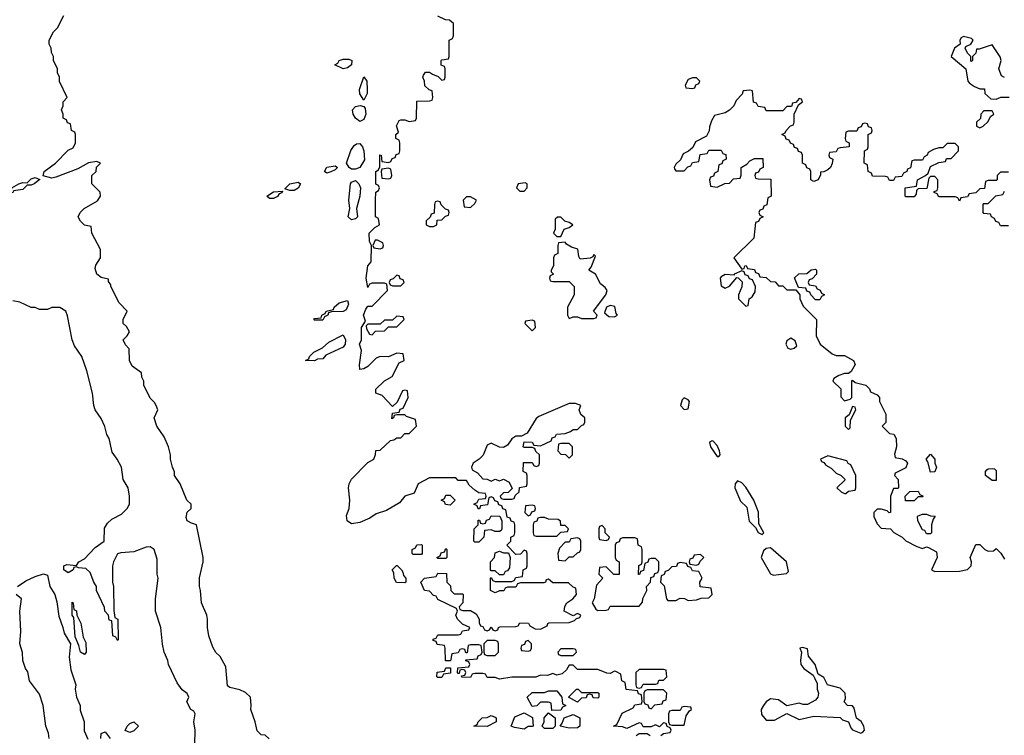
# Model space of a CAD drawing. Header units: inches. Extents: x 2792272 to 2951639, y 860504 to 1033803.
# Tile 94 of 209: x 2853934 to 2858729, y 985365 to 988849. Entities that reach past the tile are written whole.
import ezdxf

# ---------------------------------------------------------------- set-up
doc = ezdxf.new("R2010")
doc.units = ezdxf.units.IN
doc.header["$MEASUREMENT"] = 0
doc.layers.add('C8958', color=7, linetype='Continuous')

msp = doc.modelspace()

# ---------------------------------------------------------------- linework, layer by layer
at = {"layer": 'C8958', "color": 4}
for points, elevation in [([(2855148.4, 985348.4), (2855130, 985366), (2855110, 985368), (2855090, 985386), (2855081.2, 985430), (2855059, 985490), (2855062, 985510), (2855058, 985550), (2855032.9, 985572.9), (2855005.6, 985585.6), (2854957.2, 985597.2), (2854946.3, 985606.3), (2854938.6, 985698.6), (2854910, 985748), (2854890, 985768), (2854874.6, 985794.6), (2854855.3, 985850), (2854848.7, 985890), (2854848.9, 985931.1), (2854845.2, 985950), (2854819, 986010), (2854815.3, 986070), (2854809, 986090), (2854809.1, 986130.9), (2854828, 986210), (2854828, 986230), (2854795.3, 986390), (2854770, 986397.2), (2854749.3, 986409.3), (2854745.2, 986425.2), (2854750, 986451.3), (2854768.7, 986470), (2854768.7, 986490), (2854748.7, 986510), (2854715.3, 986590), (2854688.7, 986630), (2854688.4, 986648.4), (2854678, 986670), (2854668, 986710), (2854668, 986730), (2854658, 986770), (2854638, 986818), (2854602, 986870), (2854588.7, 986910), (2854606, 986950), (2854598, 986970), (2854590, 986986), (2854570, 987006), (2854538, 987070), (2854538, 987090), (2854528.9, 987108.9), (2854528, 987130), (2854482, 987162), (2854468.7, 987190), (2854467.3, 987247.3), (2854450, 987266), (2854438, 987290), (2854458, 987310), (2854468, 987330), (2854454.6, 987354.6), (2854438, 987370), (2854438, 987390), (2854458, 987430), (2854418, 987470), (2854378, 987550), (2854378, 987558), (2854366, 987574), (2854366, 987586), (2854330, 987593.2), (2854309.2, 987610), (2854302, 987638), (2854305.2, 987654.8), (2854328, 987690), (2854328, 987730), (2854286, 987810), (2854282, 987842), (2854250, 987848), (2854230, 987868), (2854219, 987890), (2854228.7, 987910), (2854248.7, 987930), (2854312.5, 987967.5), (2854328, 987990), (2854326, 988010), (2854286, 988050), (2854286, 988090), (2854306, 988110), (2854308.4, 988131.6), (2854328, 988150), (2854310, 988159), (2854268.4, 988151.6), (2854217.6, 988122.4), (2854110, 988082), (2854090, 988078), (2854048.4, 988088.4), (2854054, 988110), (2854109, 988150), (2854170, 988214), (2854194.6, 988225.4), (2854206, 988250), (2854206, 988290), (2854202, 988302), (2854186, 988310), (2854182, 988342), (2854167.3, 988347.3), (2854162, 988362), (2854146, 988370), (2854146, 988390), (2854138, 988410), (2854146, 988430), (2854146, 988450), (2854166, 988470), (2854128.4, 988548.4), (2854128, 988570), (2854118, 988590), (2854118, 988610), (2854098, 988650), (2854098, 988670), (2854088.9, 988688.9), (2854088, 988710), (2854078, 988730), (2854078, 988750), (2854098, 988790), (2854118, 988810), (2854148.7, 988870)], 8), ([(2857056.4, 985363.6), (2857070, 985374), (2857102, 985378), (2857106, 985390), (2857102, 985402), (2857087.3, 985407.3), (2857082, 985422), (2857070, 985426), (2857050, 985406), (2857030, 985415.3), (2857010, 985406), (2856970, 985406), (2856962, 985422), (2856950, 985426), (2856890, 985398), (2856870, 985406), (2856826, 985410), (2856842, 985418), (2856867.3, 985472.7), (2856922, 985498), (2856930, 985514), (2856962, 985518), (2856966, 985530), (2856962, 985562), (2856947.3, 985567.3), (2856942, 985582), (2856887.3, 985587.3), (2856882, 985622), (2856866, 985630), (2856862, 985662), (2856836.4, 985676.4), (2856830, 985678), (2856810, 985666), (2856792.7, 985667.3), (2856750, 985686), (2856650, 985686), (2856630, 985706), (2856610, 985706), (2856596.9, 985683.1), (2856576, 985664), (2856550, 985658), (2856530, 985666), (2856503.6, 985656.4), (2856470, 985658), (2856447.3, 985647.3), (2856330, 985648), (2856270, 985638), (2856250, 985646), (2856210, 985646), (2856202, 985662), (2856190, 985666), (2856150, 985666), (2856138, 985662), (2856130, 985646), (2856087.3, 985647.3), (2856086, 985654), (2856102, 985658), (2856106, 985670), (2856102, 985682), (2856090, 985686), (2856078, 985682), (2856074, 985666), (2856070, 985666), (2856066, 985670), (2856067.3, 985692.7), (2856122, 985698), (2856126, 985710), (2856122, 985722), (2856107.3, 985727.3), (2856107.3, 985732.7), (2856162, 985738), (2856167.3, 985752.7), (2856182, 985758), (2856186, 985770), (2856182, 985802), (2856170, 985806), (2856130, 985806), (2856118, 985802), (2856112.7, 985767.3), (2856107.3, 985767.3), (2856102, 985782), (2856090, 985786), (2856078, 985782), (2856070, 985766), (2856038, 985762), (2856032.7, 985727.3), (2856007.3, 985727.3), (2856006, 985790), (2856002, 985802), (2855967.3, 985807.3), (2855962, 985822), (2855947.3, 985827.3), (2855947.3, 985832.7), (2855962, 985838), (2855970, 985854), (2856070, 985854), (2856082, 985858), (2856090, 985874), (2856122, 985878), (2856126, 985890), (2856090, 985906), (2856066, 985930), (2856058, 985950), (2856066, 985970), (2856062, 985982), (2855970, 986026), (2855962, 986042), (2855950, 986046), (2855930, 986066), (2855906, 986070), (2855888, 986110), (2855906, 986130), (2855962, 986138), (2855970, 986154), (2856012.7, 986152.7), (2856014, 986110), (2856032.7, 986092.7), (2856034, 986070), (2856050, 986054), (2856090, 986054), (2856094, 986050), (2856092, 986010), (2856074, 985990), (2856078, 985978), (2856092.7, 985972.7), (2856130, 985972), (2856156.9, 985956.9), (2856171.1, 985931.1), (2856172, 985912), (2856178, 985898), (2856190, 985894), (2856198, 985878), (2856210, 985874), (2856222, 985878), (2856230, 985892), (2856238, 985878), (2856250, 985874), (2856262, 985878), (2856266, 985890), (2856272.7, 985892.7), (2856350, 985894), (2856362, 985898), (2856370, 985912), (2856411.6, 985911.6), (2856418, 985898), (2856443.6, 985883.6), (2856470, 985882), (2856502, 985898), (2856506, 985910), (2856512.7, 985912.7), (2856610, 985914), (2856636.4, 985923.6), (2856646, 985934), (2856662, 985938), (2856666, 985950), (2856650, 985958), (2856630, 985946), (2856586, 985970), (2856588.4, 985991.6), (2856598, 986010), (2856628, 986030), (2856646, 986050), (2856642, 986082), (2856630, 986086), (2856607.3, 986107.3), (2856530, 986108), (2856510, 986126), (2856498, 986122), (2856494, 986110), (2856487.3, 986107.3), (2856372.7, 986107.3), (2856358, 986102), (2856350, 986086), (2856310, 986086), (2856298, 986082), (2856291.6, 986068.4), (2856270, 986068), (2856250, 986058), (2856226, 986070), (2856226, 986130), (2856230, 986134), (2856238, 986118), (2856250, 986114), (2856330, 986114), (2856342, 986118), (2856350, 986134), (2856382, 986138), (2856386, 986170), (2856402, 986178), (2856406, 986190), (2856406, 986250), (2856402, 986262), (2856390, 986266), (2856372.7, 986247.3), (2856350, 986246), (2856306, 986290), (2856326, 986310), (2856326, 986330), (2856342, 986338), (2856346, 986350), (2856346, 986390), (2856342, 986402), (2856327.3, 986407.3), (2856322, 986422), (2856307.3, 986427.3), (2856302, 986462), (2856287.3, 986467.3), (2856282, 986482), (2856267.3, 986487.3), (2856262, 986502), (2856247.3, 986507.3), (2856242, 986522), (2856230, 986526), (2856218, 986522), (2856212.7, 986487.3), (2856178, 986482), (2856172.7, 986467.3), (2856167.3, 986467.3), (2856162, 986482), (2856146, 986490), (2856162, 986498), (2856170, 986514), (2856202, 986518), (2856206, 986530), (2856202, 986542), (2856170, 986546), (2856150, 986558), (2856123.1, 986583.1), (2856110, 986606), (2856070, 986606), (2856058, 986618), (2855930, 986618), (2855874, 986590), (2855855.3, 986544.7), (2855810, 986528.7), (2855783.5, 986496.5), (2855719.8, 986460.2), (2855670, 986444), (2855638.5, 986421.5), (2855590, 986401.2), (2855550, 986395.3), (2855529, 986410), (2855525.6, 986434.4), (2855538, 986470), (2855542, 986510), (2855535.3, 986570), (2855539, 986590), (2855550, 986612), (2855630, 986694), (2855658, 986710), (2855667.3, 986732.7), (2855668.9, 986751.1), (2855690, 986754), (2855740.4, 986799.6), (2855756.4, 986803.6), (2855770, 986814), (2855790, 986814), (2855810, 986834), (2855830, 986834), (2855866, 986870), (2855862, 986902), (2855818, 986918), (2855810, 986926), (2855770, 986926), (2855758, 986922), (2855754, 986910), (2855746, 986906), (2855750, 986934), (2855782, 986938), (2855787.3, 986952.7), (2855802, 986958), (2855826, 987010), (2855822, 987042), (2855810, 987046), (2855798, 987042), (2855772.7, 986987.3), (2855750, 986966), (2855699, 987019), (2855668, 987030), (2855668, 987050), (2855710, 987091.3), (2855748.4, 987111.6), (2855782, 987178), (2855806, 987190), (2855802, 987222), (2855770, 987226), (2855730, 987208), (2855690, 987208.7), (2855670, 987202), (2855630, 987161.2), (2855610, 987148.7), (2855590, 987146), (2855589, 987169), (2855599, 987239), (2855589, 987270), (2855598, 987290), (2855598, 987350), (2855618, 987382), (2855609, 987410), (2855620.4, 987439.6), (2855630, 987454), (2855650, 987454), (2855726, 987530), (2855722, 987562), (2855710, 987566), (2855650, 987566), (2855638, 987562), (2855630, 987546), (2855622, 987590), (2855628.7, 987650), (2855646, 987670), (2855648, 987750), (2855638, 987770), (2855635.3, 987810), (2855663.1, 987836.9), (2855686, 987850), (2855682, 987882), (2855666, 987890), (2855666, 987970), (2855668, 988010), (2855682, 988018), (2855686, 988030), (2855682, 988042), (2855668.9, 988048.9), (2855668.7, 988110), (2855682, 988118), (2855687.3, 988132.7), (2855688.4, 988191.6), (2855694, 988190), (2855698, 988158), (2855730, 988154), (2855742, 988158), (2855747.3, 988172.7), (2855762, 988178), (2855767.3, 988192.7), (2855782, 988198), (2855786, 988210), (2855786, 988250), (2855782, 988262), (2855766, 988270), (2855766, 988290), (2855778, 988302), (2855768.4, 988331.6), (2855782, 988358), (2855790, 988362), (2855810, 988362), (2855830, 988354), (2855862, 988358), (2855866, 988370), (2855867.3, 988452.7), (2855930, 988454), (2855942, 988458), (2855946, 988470), (2855942, 988502), (2855927.3, 988507.3), (2855907.3, 988527.3), (2855906, 988550), (2855898, 988570), (2855900.4, 988579.6), (2855910, 988594), (2855930, 988594), (2855943.6, 988583.6), (2855972.7, 988572.7), (2855990, 988554), (2856002, 988558), (2856006, 988570), (2856006, 988610), (2856002, 988622), (2855987.3, 988627.3), (2855986, 988650), (2855990, 988654), (2856022, 988658), (2856026, 988670), (2856026, 988750), (2856042, 988758), (2856046, 988770), (2856046, 988830), (2856027.3, 988847.3), (2856008.4, 988848.4), (2855970, 988866)], 4), ([(2858730, 988568), (2858715.3, 988575.3), (2858702, 988610), (2858714, 988650), (2858709.1, 988669.1), (2858670, 988726), (2858606, 988706), (2858594, 988706), (2858590, 988686), (2858574, 988670), (2858574, 988650), (2858570, 988646), (2858566, 988650), (2858566, 988670), (2858550, 988686), (2858538, 988710), (2858542, 988718), (2858566, 988730), (2858578, 988750), (2858570, 988758), (2858530, 988768), (2858519.6, 988760.4), (2858512, 988750), (2858514, 988730), (2858486, 988710), (2858471, 988670), (2858542, 988610), (2858552, 988550), (2858559.6, 988539.6), (2858583.6, 988523.6), (2858610, 988512), (2858632.7, 988512.7), (2858634, 988490), (2858663.6, 988463.6), (2858690, 988462), (2858712.7, 988472.7), (2858752.7, 988472.7)], 4), ([(2858750, 988106), (2858710, 988106), (2858694, 988090), (2858694, 988070), (2858690, 988066), (2858650, 988066), (2858638, 988062), (2858632.7, 988027.3), (2858610, 988026), (2858590, 988006), (2858558, 988002), (2858550, 987986), (2858518, 987982), (2858510, 987966), (2858502, 987982), (2858490, 987986), (2858410, 987986), (2858402, 988002), (2858387.3, 988007.3), (2858387.3, 988012.7), (2858402, 988018), (2858406, 988030), (2858406, 988070), (2858390, 988086), (2858370, 988086), (2858362, 988078), (2858352, 988028), (2858310, 988026), (2858302, 988018), (2858299.6, 988000.4), (2858290, 987986), (2858250, 987986), (2858246, 987990), (2858246, 988030), (2858302, 988038), (2858306, 988070), (2858346, 988090), (2858358, 988102), (2858370, 988134), (2858410, 988154), (2858442, 988158), (2858447.3, 988172.7), (2858470, 988174), (2858506, 988210), (2858506, 988230), (2858490, 988246), (2858450, 988246), (2858430, 988226), (2858410, 988226), (2858383.6, 988216.4), (2858358, 988202), (2858354, 988190), (2858338, 988182), (2858330, 988166), (2858290, 988166), (2858278, 988162), (2858272.7, 988127.3), (2858258, 988122), (2858254, 988110), (2858238, 988102), (2858230, 988086), (2858198, 988082), (2858190, 988066), (2858170, 988066), (2858162, 988082), (2858150, 988086), (2858087.3, 988087.3), (2858082, 988102), (2858066, 988110), (2858062, 988142), (2858046, 988150), (2858048, 988210), (2858062, 988218), (2858066, 988230), (2858066, 988290), (2858082, 988298), (2858086, 988310), (2858082, 988322), (2858067.3, 988327.3), (2858062, 988342), (2858050, 988346), (2858038, 988342), (2858032.7, 988327.3), (2858018, 988322), (2858010, 988306), (2857970, 988306), (2857958, 988302), (2857954, 988270), (2857958, 988258), (2857974, 988250), (2857974, 988230), (2857930, 988226), (2857918, 988222), (2857910, 988206), (2857878, 988202), (2857874, 988190), (2857878, 988178), (2857894, 988170), (2857891.1, 988148.9), (2857882, 988130), (2857870, 988118), (2857850, 988108), (2857834, 988106), (2857834, 988094), (2857822, 988070), (2857802, 988062), (2857786, 988070), (2857786, 988110), (2857782, 988122), (2857767.3, 988127.3), (2857762, 988142), (2857746, 988150), (2857746, 988190), (2857742, 988202), (2857727.3, 988207.3), (2857722, 988222), (2857707.3, 988227.3), (2857702, 988242), (2857687.3, 988247.3), (2857682, 988262), (2857667.3, 988267.3), (2857662, 988282), (2857646, 988290), (2857662, 988298), (2857666, 988310), (2857687.3, 988332.7), (2857702, 988338), (2857706, 988350), (2857706, 988390), (2857726, 988434), (2857746, 988450), (2857742, 988462), (2857730, 988466), (2857714, 988446), (2857698, 988442), (2857692.7, 988427.3), (2857670, 988426), (2857650, 988406), (2857570, 988406), (2857562, 988422), (2857530, 988426), (2857522, 988442), (2857507.3, 988447.3), (2857502, 988502), (2857490, 988506), (2857458, 988502), (2857452.7, 988487.3), (2857423.6, 988456.4), (2857412, 988430), (2857391.1, 988408.9), (2857370, 988395.3), (2857318, 988382), (2857303.6, 988356.4), (2857292.7, 988327.3), (2857291.6, 988308.4), (2857278, 988282), (2857224.7, 988255.3), (2857212.7, 988227.3), (2857191.6, 988208.4), (2857164.7, 988195.3), (2857152.7, 988167.3), (2857130, 988146), (2857122, 988130), (2857123.6, 988123.6), (2857130, 988114), (2857170, 988114), (2857187.3, 988132.7), (2857202, 988138), (2857210, 988154), (2857242, 988158), (2857247.3, 988192.7), (2857282, 988198), (2857290, 988214), (2857350, 988214), (2857358, 988198), (2857372.7, 988192.7), (2857374, 988170), (2857358, 988162), (2857352.7, 988147.3), (2857338, 988142), (2857334, 988110), (2857318, 988102), (2857312.7, 988087.3), (2857298, 988082), (2857294, 988070), (2857298, 988038), (2857330, 988034), (2857368.4, 988051.6), (2857390, 988054), (2857410, 988074), (2857442, 988078), (2857447.3, 988092.7), (2857448, 988130), (2857474.6, 988145.4), (2857490, 988162), (2857512.7, 988172.7), (2857552.7, 988172.7), (2857554, 988130), (2857538, 988122), (2857532.7, 988107.3), (2857518, 988102), (2857514, 988090), (2857518, 988078), (2857530, 988074), (2857592.7, 988072.7), (2857594, 987990), (2857578, 987982), (2857572.7, 987947.3), (2857558, 987942), (2857552.7, 987927.3), (2857538, 987922), (2857534, 987910), (2857538, 987898), (2857554, 987890), (2857538, 987882), (2857532.7, 987867.3), (2857518, 987862), (2857510, 987786), (2857412, 987690), (2857450, 987634), (2857462, 987638), (2857466, 987650), (2857471.6, 987651.6), (2857478, 987638), (2857512.7, 987632.7), (2857518, 987618), (2857532.7, 987612.7), (2857538, 987598), (2857570, 987594), (2857590, 987574), (2857612.7, 987572.7), (2857630, 987554), (2857650, 987554), (2857670, 987534), (2857714, 987534), (2857734, 987510), (2857734, 987490), (2857750, 987454), (2857814, 987390), (2857812, 987310), (2857832, 987270), (2857890, 987222), (2857910, 987214), (2857950, 987214), (2857994, 987190), (2858002, 987170), (2857983.6, 987136.4), (2857970, 987126), (2857950, 987126), (2857923.6, 987116.4), (2857898, 987102), (2857894, 987090), (2857932.7, 987052.7), (2857932.7, 987012.7), (2857950, 986994), (2857978, 987002), (2857986, 987010), (2857986, 987090), (2857990, 987094), (2858002, 987082), (2858054, 987070), (2858072.7, 987052.7), (2858078, 987038), (2858110, 987022), (2858122, 987010), (2858122, 986990), (2858151.6, 986928.4), (2858151.6, 986888.4), (2858134, 986870), (2858170, 986834), (2858191.1, 986831.1), (2858202, 986810), (2858204.7, 986770), (2858194, 986734), (2858198, 986718), (2858231.6, 986711.6), (2858250, 986702), (2858258, 986690), (2858250, 986668), (2858198, 986642), (2858194, 986630), (2858212, 986610), (2858214, 986570), (2858210, 986566), (2858190, 986566), (2858174, 986530), (2858174, 986450), (2858168.4, 986448.4), (2858158, 986458), (2858130, 986466), (2858110, 986466), (2858094, 986450), (2858094, 986430), (2858110, 986394), (2858130, 986374), (2858174, 986370), (2858191.6, 986351.6), (2858232, 986330), (2858250, 986312), (2858303.6, 986283.6), (2858330, 986274), (2858350, 986282), (2858359.6, 986279.6), (2858398, 986258), (2858402, 986230), (2858374, 986170), (2858390, 986162), (2858510, 986164.7), (2858550, 986172), (2858568, 986190), (2858568.7, 986210), (2858562, 986230), (2858590, 986294), (2858610, 986294), (2858634, 986270), (2858650, 986262), (2858676.4, 986263.6), (2858690, 986274), (2858712, 986252), (2858730, 986222)], 4), ([(2858750, 987846), (2858710, 987846), (2858702, 987862), (2858687.3, 987867.3), (2858682, 987882), (2858666, 987890), (2858662, 987902), (2858630, 987906), (2858626, 987910), (2858626, 987950), (2858630, 987954), (2858650, 987954), (2858688.4, 987991.6), (2858722, 987998), (2858730, 988014)], 4), ([(2854786, 985250), (2854788, 985390), (2854782, 985430), (2854788.7, 985470), (2854782, 985482), (2854768, 985490), (2854748.7, 985528.7), (2854758, 985550), (2854748.9, 985568.9), (2854725.6, 985585.6), (2854700.2, 985620.2), (2854658, 985710), (2854655.3, 985730), (2854638, 985770), (2854628.9, 985808.9), (2854622, 985890), (2854595.3, 985970), (2854595.3, 986030), (2854609, 986130), (2854604, 986150), (2854603.1, 986223.1), (2854589, 986269), (2854570, 986282), (2854550, 986281.2), (2854490, 986258), (2854426, 986254), (2854410, 986248), (2854391, 986210), (2854386, 986190), (2854386, 986110), (2854390.9, 986089.1), (2854392.7, 985972.7), (2854398, 985938), (2854412, 985930), (2854414, 985830), (2854410, 985826), (2854402, 985842), (2854388, 985850), (2854382, 985922), (2854370, 985926), (2854366, 985950), (2854348, 985970), (2854347.3, 985987.3), (2854308, 986070), (2854308, 986090), (2854295.3, 986110), (2854278, 986158), (2854256.5, 986176.5), (2854220.2, 986180.2), (2854210, 986186), (2854198, 986182), (2854194, 986170), (2854170, 986155.3), (2854149.4, 986170), (2854149.5, 986190.5), (2854163.7, 986196.3), (2854210, 986192), (2854222, 986210), (2854250, 986224.7), (2854300.9, 986279.1), (2854346, 986310), (2854347.3, 986372.7), (2854362, 986398), (2854383.1, 986416.9), (2854430, 986442), (2854458, 986470), (2854468, 986490), (2854468.7, 986530), (2854462, 986570), (2854438, 986610), (2854429, 986670), (2854409, 986710), (2854383.7, 986743.7), (2854369, 986810), (2854359, 986830), (2854349.1, 986869.1), (2854330, 986908), (2854302, 986950), (2854295.3, 986970), (2854288.4, 987031.6), (2854260.2, 987140.2), (2854236, 987210), (2854201.5, 987261.5), (2854189, 987290), (2854167.3, 987407.3), (2854158, 987430), (2854130, 987448), (2854090, 987448), (2854070, 987438), (2854030, 987438), (2854010, 987448), (2853990, 987448), (2853934.6, 987474.6), (2853900.4, 987480.4)], 12), ([(2853922.7, 986090), (2853963.1, 986116.9), (2854010, 986138), (2854050, 986150.8), (2854070, 986144.7), (2854080.7, 986090), (2854104.9, 986050), (2854115.2, 986015.2), (2854124.9, 985944.9), (2854144.9, 985890), (2854150, 985862), (2854181, 985810), (2854174.4, 985745.6), (2854183.8, 985683.8), (2854207.3, 985610), (2854204.9, 985590), (2854210.7, 985550), (2854227.7, 985510), (2854228, 985488), (2854247.3, 985430), (2854247.3, 985387.3), (2854265.8, 985345.8)], 12), ([(2854078, 985350), (2854074.6, 985374.6), (2854062, 985410), (2854048.7, 985510), (2854030, 985566), (2853982, 985630), (2853974, 985674), (2853962, 985690), (2853948.9, 985728.9), (2853948.4, 985768.4), (2853935.3, 985810), (2853939, 985870), (2853935.3, 985970), (2853942, 986030), (2853917.2, 986050)], 12), ([(2854329.2, 985350), (2854330, 985374), (2854350, 985382), (2854374, 985350)], 12), ([(2856936.4, 985363.6), (2856950, 985374), (2856990, 985374), (2857003.6, 985363.6)], 4)]:
    msp.add_lwpolyline(points, dxfattribs=dict(at, elevation=elevation))
for points, elevation in [([(2855510, 988609.3), (2855468, 988630), (2855483.1, 988636.9), (2855489.6, 988650.4), (2855510, 988656.3), (2855536.8, 988656.8), (2855550.8, 988650.8), (2855550.4, 988629.6), (2855530, 988615.3)], 4), ([(2855610, 988458), (2855590, 988488), (2855589, 988510), (2855610, 988571.3), (2855624.7, 988550), (2855626.8, 988510), (2855626.8, 988490)], 4), ([(2857230, 988566), (2857210, 988566), (2857190, 988558), (2857174, 988530), (2857178, 988518), (2857210, 988514), (2857222, 988518), (2857227.3, 988532.7), (2857242, 988538), (2857246, 988550)], 4), ([(2855590, 988354), (2855569.5, 988369.5), (2855557.2, 988390), (2855554, 988410), (2855570, 988426), (2855592, 988432), (2855610, 988426), (2855616.4, 988416.4), (2855619.1, 988390), (2855610, 988364)], 4), ([(2858670, 988406), (2858630, 988406), (2858614, 988390), (2858612.7, 988367.3), (2858594, 988350), (2858594, 988330), (2858610, 988322), (2858626, 988330), (2858650, 988354), (2858662, 988378), (2858678, 988390)], 4), ([(2855550, 988122), (2855538, 988130), (2855526, 988150), (2855547, 988213), (2855563.2, 988236.8), (2855574.6, 988245.4), (2855590, 988246), (2855602.8, 988230), (2855610.7, 988210), (2855613, 988167), (2855590, 988129), (2855570, 988122)], 4), ([(2855430, 988102), (2855418, 988110), (2855430, 988131), (2855470, 988138), (2855482, 988130), (2855470, 988118), (2855450, 988108.7)], 4), ([(2855730, 988126), (2855698, 988122), (2855694, 988110), (2855698, 988078), (2855730, 988074), (2855742, 988078), (2855746, 988090), (2855742, 988122)], 4), ([(2853990, 988043.7), (2853970, 988044), (2853950, 988022.7), (2853903.6, 988016.4), (2853902, 988010), (2853880.5, 987999.5), (2853870, 987986), (2853844, 987984), (2853829.2, 987990), (2853844, 987996), (2853849.6, 988010.4), (2853896.4, 988023.6), (2853895.3, 988030), (2853929.5, 988050.5), (2853950, 988056.3), (2853970, 988054.8), (2853990, 988074), (2854010, 988081), (2854031.6, 988071.6), (2854004.7, 988050)], 8), ([(2855250, 988018), (2855226, 988026), (2855249.3, 988050.7), (2855290, 988058), (2855302, 988050), (2855290, 988028.7), (2855270, 988018)], 4), ([(2855550, 987874), (2855534, 987890), (2855542, 987930), (2855537.2, 987970), (2855545.2, 988050), (2855550, 988058), (2855570, 988066), (2855586, 988050), (2855594, 988030), (2855590.7, 987989.3), (2855574.8, 987930), (2855578.8, 987890), (2855570, 987879)], 4), ([(2855150, 987978), (2855138, 987990), (2855170, 988011.3), (2855214, 988014), (2855210, 988006), (2855198, 988002), (2855190, 987988.7), (2855170, 987978)], 4), ([(2856395.3, 988055.3), (2856362, 988050), (2856354, 988030), (2856370, 988014), (2856390, 988014), (2856406, 988030), (2856406, 988050)], 4), ([(2855970, 987966), (2855958, 987962), (2855954, 987950), (2855952.7, 987907.3), (2855938, 987902), (2855932.7, 987887.3), (2855914, 987870), (2855914, 987850), (2855930, 987842), (2855950, 987842), (2855966, 987850), (2855967.3, 987872.7), (2855990, 987874), (2856007.3, 987892.7), (2856022, 987898), (2856026, 987910), (2856022, 987922), (2856007.3, 987927.3), (2855987.3, 987947.3), (2855982, 987962)], 4), ([(2856130, 987986), (2856110, 987986), (2856094, 987970), (2856098, 987938), (2856130, 987934), (2856150, 987954), (2856158, 987970)], 4), ([(2856570, 987888), (2856552.7, 987887.3), (2856542, 987878), (2856542, 987830), (2856534, 987810), (2856550, 987794), (2856570, 987794), (2856586, 987830), (2856610, 987838), (2856628, 987850), (2856610, 987862), (2856588.7, 987868.7)], 4), ([(2855676.4, 987776.4), (2855664.7, 987775.3), (2855654, 987750), (2855658, 987738), (2855690, 987734), (2855702, 987738), (2855706, 987750), (2855702, 987762)], 4), ([(2856590, 987766), (2856558, 987762), (2856554, 987750), (2856554, 987710), (2856538, 987702), (2856534, 987690), (2856534, 987650), (2856522, 987630), (2856522, 987622), (2856534, 987610), (2856518, 987602), (2856514, 987590), (2856518, 987578), (2856530, 987574), (2856610, 987574), (2856634, 987550), (2856634, 987510), (2856602, 987450), (2856602, 987410), (2856610, 987394), (2856630, 987402), (2856650, 987402), (2856670, 987394), (2856730, 987394), (2856742, 987398), (2856746, 987410), (2856728.7, 987430), (2856789.2, 987510), (2856795.3, 987530), (2856785.2, 987545.2), (2856762.7, 987562.7), (2856738, 987610), (2856706, 987630), (2856716.4, 987643.6), (2856738, 987698), (2856730, 987706), (2856724.7, 987695.3), (2856712.7, 987687.3), (2856663.1, 987683.1), (2856656.4, 987696.4), (2856652.1, 987732.1), (2856621.2, 987741.2), (2856596.4, 987756.4)], 4), ([(2857450, 987626), (2857414, 987610), (2857414, 987606), (2857370, 987608), (2857350, 987598), (2857344.7, 987590), (2857350, 987554), (2857370, 987542), (2857390, 987552), (2857426, 987594), (2857432.7, 987592.7), (2857452.7, 987572.7), (2857451.1, 987548.9), (2857434, 987510), (2857434, 987490), (2857470, 987454), (2857482, 987458), (2857486, 987490), (2857500.4, 987499.6), (2857516.4, 987523.6), (2857518, 987550), (2857502, 987582), (2857487.3, 987587.3), (2857482, 987602), (2857467.3, 987607.3), (2857462, 987622)], 4), ([(2857810, 987486), (2857786, 987510), (2857782, 987522), (2857767.3, 987527.3), (2857762, 987542), (2857726, 987546), (2857708, 987592), (2857728, 987612), (2857767.3, 987612.7), (2857788.4, 987631.6), (2857810, 987634), (2857814, 987630), (2857814, 987610), (2857792.7, 987587.3), (2857778, 987582), (2857774, 987570), (2857778, 987558), (2857810, 987554), (2857818, 987538), (2857832.7, 987532.7), (2857838, 987518), (2857854, 987510), (2857838, 987502), (2857830, 987486)], 4), ([(2855770, 987606), (2855752.7, 987587.3), (2855738, 987582), (2855734, 987570), (2855738, 987558), (2855750, 987554), (2855790, 987554), (2855806, 987570), (2855802, 987582), (2855787.3, 987587.3), (2855782, 987602)], 4), ([(2855370, 987386), (2855366, 987390), (2855370, 987394), (2855402, 987398), (2855406, 987410), (2855422, 987418), (2855426, 987430), (2855462, 987438), (2855466, 987450), (2855489.1, 987470.9), (2855530, 987482), (2855535.3, 987464.7), (2855523.6, 987436.4), (2855510, 987428.7), (2855452.7, 987427.3), (2855438, 987422), (2855434, 987410), (2855418, 987402), (2855410, 987386)], 4), ([(2856810, 987457.2), (2856792, 987450), (2856782, 987422), (2856803.6, 987403.6), (2856830, 987402), (2856846, 987410), (2856838, 987418), (2856832, 987452)], 4), ([(2855770, 987406), (2855750, 987386), (2855710, 987386), (2855690, 987366), (2855630, 987366), (2855622, 987358), (2855623.6, 987343.6), (2855638, 987318), (2855650, 987314), (2855667.3, 987332.7), (2855710, 987334), (2855730, 987354), (2855770, 987354), (2855806, 987390), (2855802, 987402)], 4), ([(2856430, 987386), (2856398, 987382), (2856394, 987370), (2856430, 987334), (2856446, 987350), (2856442, 987382)], 4), ([(2855370, 987188), (2855326, 987190), (2855342, 987198), (2855346, 987210), (2855366, 987230), (2855408.9, 987251.1), (2855440.2, 987279.8), (2855510, 987314), (2855521, 987290), (2855518.8, 987270), (2855510, 987255.3), (2855424.7, 987215.3), (2855410, 987198), (2855383.6, 987196.4)], 4), ([(2857690, 987298), (2857670, 987286), (2857664.7, 987270), (2857674, 987250), (2857690, 987244.7), (2857706, 987250), (2857718, 987262), (2857710, 987286)], 4), ([(2857170, 987008), (2857161, 986999), (2857152, 986970), (2857170, 986952), (2857190, 986954), (2857195.3, 986990), (2857190, 986998)], 4), ([(2856610, 986981.2), (2856462.8, 986917.2), (2856450, 986908), (2856404.7, 986835.3), (2856378, 986822), (2856350, 986822), (2856330, 986808), (2856310, 986778), (2856290, 986766), (2856270, 986768), (2856230, 986788), (2856210, 986778), (2856191.3, 986728.7), (2856171.3, 986708.7), (2856142, 986690), (2856134, 986670), (2856138, 986658), (2856163.6, 986643.6), (2856190, 986614), (2856210, 986612), (2856230, 986602), (2856250, 986611.3), (2856270, 986604.7), (2856290, 986612), (2856316.9, 986596.9), (2856332.7, 986567.3), (2856312.7, 986547.3), (2856290, 986546), (2856274, 986530), (2856278, 986518), (2856290, 986514), (2856330, 986514), (2856342, 986518), (2856347.3, 986532.7), (2856366, 986550), (2856368, 986572), (2856402, 986578), (2856406, 986590), (2856406, 986630), (2856402, 986642), (2856386, 986650), (2856387.3, 986692.7), (2856430, 986694), (2856438, 986678), (2856450, 986674), (2856462, 986678), (2856466, 986690), (2856466, 986730), (2856447.3, 986747.3), (2856442, 986762), (2856430, 986766), (2856390, 986766), (2856386, 986770), (2856390, 986794), (2856430, 986792), (2856438, 986778), (2856470, 986774), (2856522, 986798), (2856527.3, 986812.7), (2856542, 986818), (2856548.4, 986831.6), (2856590, 986834), (2856616.4, 986843.6), (2856630, 986854), (2856650, 986854), (2856670, 986874), (2856682, 986878), (2856686, 986890), (2856686, 986910), (2856667.3, 986927.3), (2856658, 986950), (2856666, 986970), (2856640.4, 986980.4)], 4), ([(2857990, 986966), (2857974, 986926), (2857954, 986910), (2857954, 986870), (2857970, 986854), (2857978, 986862), (2857980.4, 986899.6), (2858006, 986950), (2858002, 986962)], 4), ([(2856610, 986786), (2856570, 986786), (2856558, 986782), (2856554, 986750), (2856570, 986734), (2856592.7, 986732.7), (2856610, 986714), (2856626, 986730), (2856626, 986770)], 4), ([(2857310, 986798), (2857303.6, 986796.4), (2857294, 986790), (2857298, 986770), (2857330, 986722), (2857338, 986722), (2857346, 986730), (2857342, 986750), (2857330, 986775.3)], 4), ([(2857870, 986726), (2857834, 986710), (2857838, 986698), (2857850, 986694), (2857859.6, 986679.6), (2857885.4, 986665.4), (2857910, 986642), (2857934, 986630), (2857952.7, 986612.7), (2857952.7, 986607.3), (2857914, 986570), (2857934, 986550), (2857950, 986542), (2857958, 986542), (2857970, 986554), (2858002, 986558), (2858006, 986570), (2858006, 986630), (2857982, 986682), (2857968, 986688), (2857962, 986702)], 4), ([(2858370, 986646), (2858356.4, 986696.4), (2858348, 986710), (2858370, 986734), (2858391, 986710), (2858391.3, 986690), (2858398, 986670), (2858390, 986648)], 4), ([(2858670, 986606), (2858638, 986630), (2858638, 986650), (2858643.1, 986656.9), (2858650, 986662), (2858670, 986664.7), (2858682, 986662), (2858690, 986654), (2858690, 986606)], 4), ([(2857430, 986604), (2857418.8, 986590), (2857417.3, 986570), (2857444.9, 986504.9), (2857475.2, 986475.2), (2857486.8, 986406.8), (2857516.9, 986376.9), (2857530, 986352), (2857550, 986342), (2857558, 986350), (2857534, 986394), (2857532, 986452), (2857509.2, 986510), (2857470, 986573.2), (2857450, 986594)], 4), ([(2856030, 986486), (2856008, 986488), (2856002, 986502), (2855986, 986510), (2856002, 986518), (2856010, 986534), (2856030, 986534), (2856054, 986510)], 4), ([(2858290, 986506), (2858247.3, 986507.3), (2858246, 986530), (2858268.4, 986551.6), (2858310, 986554), (2858318, 986538), (2858334, 986530), (2858330, 986526), (2858310, 986526)], 4), ([(2856430, 986486), (2856398, 986482), (2856394, 986450), (2856410, 986434), (2856422, 986438), (2856427.3, 986452.7), (2856442, 986458), (2856446, 986470), (2856442, 986482)], 4), ([(2856250, 986358), (2856230, 986366), (2856198, 986362), (2856194, 986330), (2856170, 986306), (2856150, 986306), (2856146, 986310), (2856148, 986370), (2856166, 986390), (2856167.3, 986412.7), (2856172.7, 986412.7), (2856178, 986398), (2856190, 986394), (2856202, 986398), (2856207.3, 986412.7), (2856222, 986418), (2856230, 986434), (2856272.7, 986432.7), (2856282, 986410), (2856282, 986370), (2856278, 986362), (2856270, 986358)], 4), ([(2858350, 986346), (2858342, 986362), (2858330, 986366), (2858308, 986410), (2858306, 986430), (2858310, 986434), (2858330, 986442), (2858350, 986442), (2858370, 986434), (2858392, 986432), (2858382, 986418), (2858374, 986390), (2858374, 986350), (2858370, 986346)], 4), ([(2856490, 986426), (2856470, 986426), (2856458, 986422), (2856452.7, 986407.3), (2856438, 986402), (2856434, 986390), (2856434, 986350), (2856438, 986338), (2856450, 986334), (2856550, 986334), (2856570, 986354), (2856602, 986358), (2856606, 986370), (2856590, 986386), (2856570, 986386), (2856567.3, 986407.3), (2856556.4, 986416.4), (2856510, 986418)], 4), ([(2856770, 986386), (2856758, 986382), (2856754, 986370), (2856754, 986330), (2856758, 986318), (2856790, 986314), (2856802, 986318), (2856806, 986330), (2856786, 986350), (2856786, 986370)], 4), ([(2855850, 986246), (2855846, 986250), (2855846, 986270), (2855862, 986278), (2855868.4, 986291.6), (2855890, 986294), (2855894, 986290), (2855894, 986250), (2855890, 986246)], 4), ([(2856650, 986326), (2856618, 986322), (2856610, 986306), (2856590, 986306), (2856563.6, 986276.4), (2856554, 986250), (2856558, 986218), (2856590, 986214), (2856610, 986234), (2856630, 986234), (2856650, 986254), (2856662, 986258), (2856666, 986270), (2856666, 986310), (2856662, 986322)], 4), ([(2856930, 986326), (2856870, 986326), (2856858, 986322), (2856852.7, 986307.3), (2856838, 986302), (2856834, 986290), (2856834, 986230), (2856838, 986218), (2856854, 986210), (2856852.7, 986147.3), (2856827.3, 986147.3), (2856790, 986186), (2856758, 986182), (2856754, 986150), (2856774, 986130), (2856743.6, 986096.4), (2856731, 986029), (2856722, 986010), (2856739.6, 985979.6), (2856750, 985972), (2856790, 985974), (2856802, 985978), (2856810, 985994), (2856950, 985994), (2856967.3, 986012.7), (2856968.4, 986031.6), (2856988, 986070), (2856986, 986090), (2857006, 986110), (2857007.3, 986132.7), (2857022, 986138), (2857027.3, 986152.7), (2857042, 986158), (2857046, 986170), (2857046, 986210), (2857030, 986226), (2857010, 986226), (2856998, 986222), (2856992.7, 986207.3), (2856978, 986202), (2856972.7, 986167.3), (2856958, 986162), (2856952.7, 986147.3), (2856947.3, 986147.3), (2856948.4, 986191.6), (2856962, 986198), (2856966, 986210), (2856966, 986270), (2856962, 986282), (2856946, 986290), (2856942, 986322)], 4), ([(2855970, 986226), (2855966, 986230), (2855982, 986238), (2855987.3, 986252.7), (2856002, 986258), (2856010, 986274), (2856014, 986270), (2856014, 986230), (2856010, 986226)], 4), ([(2856290, 986254), (2856314, 986254), (2856322, 986230), (2856319.6, 986180.4), (2856310, 986166), (2856298, 986162), (2856290, 986146), (2856270, 986146), (2856250, 986166), (2856230, 986166), (2856226, 986170), (2856226, 986210), (2856246, 986230), (2856250, 986254), (2856270, 986262)], 4), ([(2857250, 986246), (2857218, 986242), (2857212.7, 986227.3), (2857198, 986222), (2857194, 986210), (2857198, 986198), (2857230, 986194), (2857242, 986198), (2857247.3, 986212.7), (2857266, 986230)], 4), ([(2857590, 986278), (2857570, 986275.3), (2857556.9, 986263.1), (2857544.7, 986230), (2857590, 986151.3), (2857604.5, 986144.5), (2857630, 986147.7), (2857668, 986152), (2857678, 986162), (2857669, 986210)], 4), ([(2855810, 986108), (2855768.4, 986108.4), (2855758, 986130), (2855756.4, 986156.4), (2855748, 986170), (2855768.4, 986191.6), (2855771.6, 986191.6), (2855794, 986170), (2855799.6, 986159.6), (2855803.6, 986143.6), (2855814, 986130), (2855814, 986110)], 4), ([(2857150, 986206), (2857138, 986202), (2857132.7, 986187.3), (2857110, 986186), (2857092.7, 986167.3), (2857078, 986162), (2857072.7, 986147.3), (2857058, 986142), (2857054, 986110), (2857072, 986092), (2857084.7, 986030), (2857090, 986022), (2857130, 986022), (2857150, 986032), (2857171.6, 986031.6), (2857190, 986022), (2857230, 986024.7), (2857252.7, 986032.7), (2857290, 986034), (2857306, 986050), (2857302, 986082), (2857247.3, 986087.3), (2857246, 986110), (2857258, 986130), (2857242, 986162), (2857210, 986166), (2857202, 986182), (2857187.3, 986187.3), (2857182, 986202)], 4), ([(2854250, 985758), (2854229.5, 985769.5), (2854222, 985802), (2854204, 985844), (2854198, 985938), (2854189.2, 985950), (2854190, 986014), (2854194, 986010), (2854198, 985978), (2854211.1, 985971.1), (2854212, 985950), (2854231.1, 985911.1), (2854243.6, 985843.6), (2854256.9, 985816.9), (2854258, 985770)], 12), ([(2856250, 985826), (2856210, 985826), (2856194, 985810), (2856194, 985770), (2856198, 985758), (2856210, 985754), (2856250, 985754), (2856266, 985770), (2856266, 985810), (2856262, 985822)], 4), ([(2856410, 985826), (2856398, 985822), (2856392.7, 985807.3), (2856378, 985802), (2856374, 985790), (2856378, 985778), (2856410, 985774), (2856422, 985778), (2856426, 985790), (2856426, 985810)], 4), ([(2856630, 985786), (2856570, 985786), (2856554, 985770), (2856558, 985758), (2856570, 985754), (2856630, 985754), (2856646, 985770), (2856642, 985782)], 4), ([(2857746.8, 985793.2), (2857734, 985790), (2857742, 985770), (2857736, 985730), (2857738, 985710), (2857752, 985690), (2857798, 985658), (2857805.4, 985645.4), (2857816.9, 985616.9), (2857818, 985590), (2857824.7, 985570), (2857821, 985550), (2857810, 985535.3), (2857770, 985515.3), (2857750, 985515.3), (2857730, 985522), (2857670, 985508.7), (2857630, 985538), (2857590, 985542), (2857570, 985528.7), (2857556, 985510), (2857544.7, 985490), (2857546, 985466), (2857570, 985438), (2857610, 985438), (2857670, 985471.3), (2857730, 985442), (2857801.2, 985458.8), (2857930, 985451.3), (2857940.7, 985440.7), (2857970.8, 985430.8), (2857981.4, 985401.4), (2857990, 985391.3), (2858030, 985376), (2858040.4, 985379.6), (2858048.7, 985390), (2858045.2, 985410), (2858032.7, 985432.7), (2858009.2, 985449.2), (2857997.2, 985497.2), (2857990, 985508), (2857966, 985510), (2857948.4, 985528.4), (2857955.3, 985544.7), (2857954, 985570), (2857930, 985594), (2857868, 985610), (2857850, 985646), (2857822, 985662), (2857808, 985710), (2857775.3, 985750), (2857770, 985786)], 4), ([(2855970, 985646), (2855966, 985650), (2855967.3, 985672.7), (2856002, 985678), (2856010, 985694), (2856032.7, 985692.7), (2856032.7, 985667.3), (2855998, 985662), (2855990, 985646)], 4), ([(2857070, 985686), (2856950, 985686), (2856934, 985670), (2856934, 985610), (2856938, 985598), (2856950, 985594), (2856962, 985598), (2856970, 985614), (2857030, 985614), (2857042, 985618), (2857047.3, 985632.7), (2857070, 985634), (2857086, 985650), (2857082, 985682)], 4), ([(2856526, 985486), (2856522, 985522), (2856510, 985526), (2856470, 985526), (2856452, 985508), (2856430, 985506), (2856406, 985550), (2856430, 985574), (2856490, 985574), (2856510, 985582), (2856550, 985582), (2856574, 985550), (2856578, 985518), (2856594, 985510), (2856578, 985502), (2856570, 985488)], 4), ([(2856670, 985574), (2856750, 985574), (2856754, 985570), (2856754, 985550), (2856750, 985546), (2856727.3, 985547.3), (2856722, 985562), (2856710, 985566), (2856698, 985562), (2856692.7, 985547.3), (2856670, 985546), (2856650, 985526), (2856606, 985550), (2856646, 985590), (2856654, 985590)], 4), ([(2857070, 985586), (2856990, 985586), (2856978, 985582), (2856974, 985570), (2856974, 985530), (2856978, 985518), (2856992.7, 985512.7), (2856998, 985498), (2857010, 985494), (2857027.3, 985512.7), (2857062, 985518), (2857067.3, 985532.7), (2857082, 985538), (2857086, 985570)], 4), ([(2856390, 985395.3), (2856343.1, 985403.1), (2856328, 985410), (2856345.6, 985454.4), (2856390, 985474), (2856431, 985451), (2856434, 985410), (2856430, 985408), (2856410, 985408)], 4), ([(2856490, 985398), (2856478, 985410), (2856488, 985430), (2856488, 985450), (2856510, 985474), (2856542, 985450), (2856542, 985410), (2856530, 985398)], 4), ([(2857170, 985506), (2857158, 985502), (2857150, 985486), (2857110, 985486), (2857098, 985482), (2857094, 985470), (2857094, 985430), (2857098, 985418), (2857110, 985414), (2857170, 985414), (2857180.4, 985459.6), (2857196.4, 985483.6), (2857206, 985490), (2857202, 985502)], 4), ([(2854470, 985378), (2854448, 985388), (2854458, 985410), (2854470, 985422), (2854490, 985431), (2854512, 985410), (2854490, 985386)], 12), ([(2856210, 985408), (2856146, 985410), (2856162, 985418), (2856166, 985430), (2856186, 985450), (2856210, 985452), (2856230, 985462), (2856250, 985454), (2856254, 985450), (2856254, 985430)], 4), ([(2856610, 985399), (2856566, 985410), (2856576.4, 985423.6), (2856586, 985450), (2856630, 985466), (2856662, 985450), (2856662, 985410), (2856650, 985402)], 4)]:
    msp.add_lwpolyline(points, close=True, dxfattribs=dict(at, elevation=elevation))

doc.saveas('drawing.dxf')
